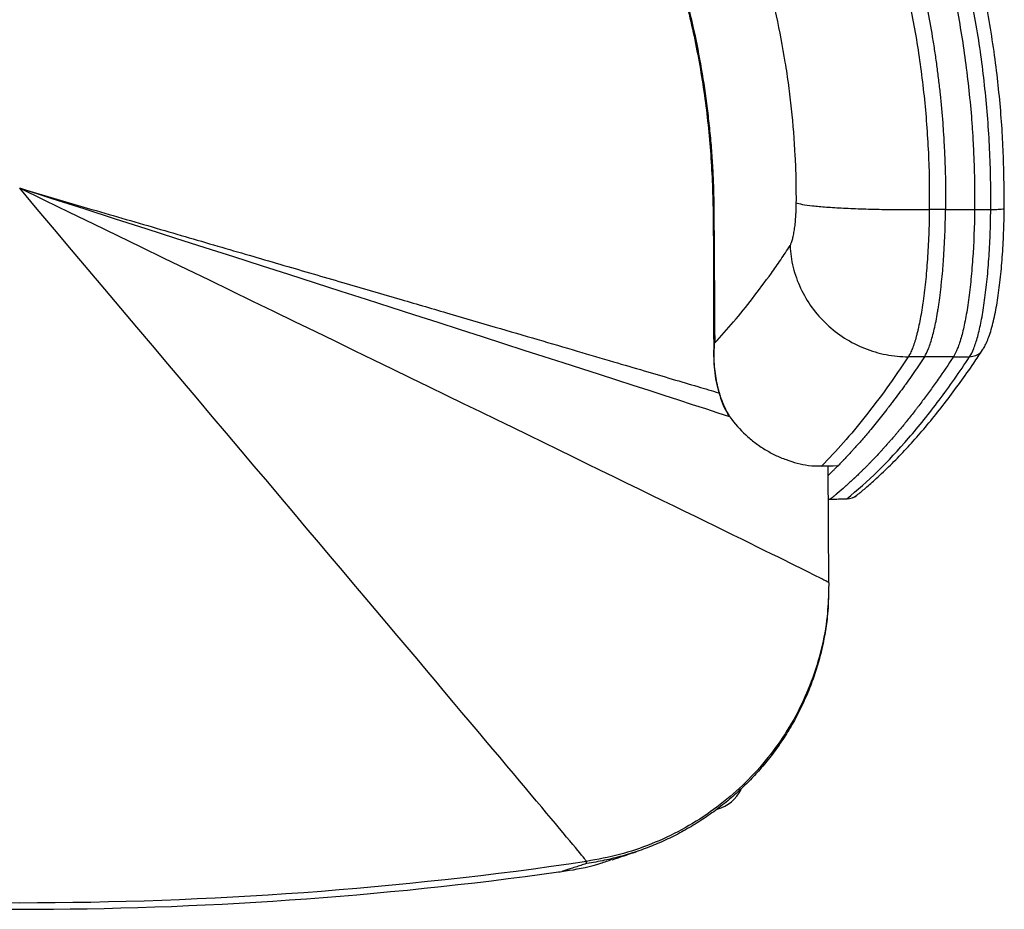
# Model space of a CAD drawing. Header units: millimetres. Extents: x 65 to 198, y 81 to 178.
# Tile 12 of 27: x 130 to 145, y 141 to 155. Entities that reach past the tile are written whole.
import ezdxf

# ---------------------------------------------------------------- set-up
doc = ezdxf.new("R2010")
doc.units = ezdxf.units.MM

msp = doc.modelspace()

# ---------------------------------------------------------------- linework, layer by layer
at = {"color": 7, "linetype": 'Continuous', "lineweight": 25}
for p, q in [((144.159, 151.726), (143.913, 151.724)), ((144.603, 151.724), (144.849, 151.725)), ((143.838, 149.481), (143.592, 149.481)), ((144.281, 149.481), (144.527, 149.481)), ((144.72, 149.586), (144.726, 149.597)), ((140.793, 148.698), (140.862, 148.58)), ((142.07, 147.824), (142.16, 147.819)), ((142.273, 147.817), (142.527, 147.825)), ((142.383, 146.035), (142.372, 147.817)), ((142.527, 147.825), (142.52, 147.825)), ((142.375, 147.307), (142.404, 147.308)), ((142.383, 146.035), (142.377, 145.928)), ((142.382, 145.894), (142.382, 145.928)), ((138.689, 141.755), (138.689, 141.789)), ((138.262, 141.627), (138.31, 141.634)), ((138.31, 141.634), (138.31, 141.634))]:
    msp.add_line(p, q, dxfattribs=at)
at = {"color": 8, "linetype": 'Continuous', "lineweight": 25}
for p, q in [((142.375, 147.309), (142.404, 147.31)), ((142.404, 147.308), (142.404, 147.31)), ((142.657, 147.314), (142.657, 147.316))]:
    msp.add_line(p, q, dxfattribs=at)
at = {"color": 7, "linetype": 'Continuous', "lineweight": 25, "flags": 128}
for points in [[(144.159, 151.726), (144.272, 151.725), (144.384, 151.725), (144.603, 151.724)], [(144.281, 149.481), (144.17, 149.481), (144.059, 149.481), (143.838, 149.481)], [(142.273, 147.814), (142.448, 147.819), (142.52, 147.821)], [(142.404, 147.31), (142.531, 147.313), (142.657, 147.316)], [(142.404, 147.308), (142.504, 147.31), (142.657, 147.314)]]:
    msp.add_lwpolyline(points, dxfattribs=at)
at = {"color": 8, "linetype": 'Continuous', "lineweight": 25, "flags": 128}
msp.add_lwpolyline([(142.273, 147.817), (142.273, 147.815), (142.273, 147.814), (142.273, 147.814), (142.273, 147.814)], dxfattribs=at)
at = {"color": 8, "linetype": 'Continuous', "lineweight": 25}
msp.add_arc((142.658, 147.556), 0.24, 269.8818, 309.1855, dxfattribs=at)
at = {"color": 7, "linetype": 'Continuous', "lineweight": 25}
for centre, radius, start, end in [((142.651, 147.564), 0.25, 271.4001, 308.901), ((130.05, 200.669), 59.51, 261.65301, 278.34699), ((130.05, 200.568), 59.51, 262.06794, 277.93206)]:
    msp.add_arc(centre, radius, start, end, dxfattribs=at)
msp.add_ellipse((140.536, 143.133), major_axis=(-0.316, 0.471), ratio=0.996201, start_param=2.807226, end_param=3.671349, dxfattribs=at)
for points, knots in [([(130.05, 162.466), (130.445, 162.466), (130.84, 162.466), (131.433, 162.466), (131.63, 162.466), (131.877, 162.466), (131.927, 162.466), (132.025, 162.466), (132.075, 162.466), (132.223, 162.464), (132.321, 162.462), (132.469, 162.455), (132.518, 162.452), (132.616, 162.446), (132.665, 162.442), (132.763, 162.433), (132.812, 162.428), (132.909, 162.419), (132.958, 162.414), (133.104, 162.398), (133.202, 162.387), (133.396, 162.358), (133.493, 162.341), (133.638, 162.311), (133.686, 162.301), (133.783, 162.279), (133.831, 162.268), (133.975, 162.234), (134.071, 162.21), (134.263, 162.156), (134.359, 162.128), (134.55, 162.067), (134.645, 162.034), (134.787, 161.983), (134.835, 161.965), (134.929, 161.929), (134.977, 161.91), (135.118, 161.853), (135.211, 161.813), (135.395, 161.73), (135.486, 161.687), (135.666, 161.596), (135.754, 161.549), (136.017, 161.401), (136.188, 161.295), (136.437, 161.124), (136.518, 161.065), (136.68, 160.944), (136.759, 160.881), (136.916, 160.75), (136.992, 160.683), (137.141, 160.546), (137.214, 160.475), (137.356, 160.33), (137.426, 160.256), (137.561, 160.104), (137.626, 160.026), (137.722, 159.908), (137.754, 159.868), (137.816, 159.788), (137.848, 159.748), (137.94, 159.628), (138.001, 159.547), (138.12, 159.385), (138.179, 159.303), (138.266, 159.179), (138.294, 159.138), (138.351, 159.054), (138.379, 159.013), (138.435, 158.929), (138.462, 158.887), (138.517, 158.803), (138.544, 158.761), (138.598, 158.676), (138.625, 158.633), (138.677, 158.548), (138.704, 158.505), (138.833, 158.29), (138.933, 158.116), (139.22, 157.586), (139.395, 157.224), (139.634, 156.667), (139.71, 156.479), (139.853, 156.099), (139.92, 155.907), (140.108, 155.328), (140.215, 154.937), (140.349, 154.343), (140.389, 154.144), (140.46, 153.744), (140.491, 153.543), (140.53, 153.242), (140.542, 153.141), (140.564, 152.94), (140.574, 152.839), (140.591, 152.637), (140.598, 152.536), (140.611, 152.333), (140.616, 152.232), (140.622, 152.079), (140.624, 152.028), (140.626, 151.927), (140.627, 151.876), (140.629, 151.724), (140.63, 151.622), (140.632, 151.317), (140.633, 151.114), (140.636, 150.707), (140.637, 150.504), (140.639, 150.097), (140.641, 149.894), (140.642, 149.691)], [0, 0, 0, 0, 0.0625, 0.0625, 0.09375, 0.09375, 0.101562, 0.101562, 0.109375, 0.109375, 0.125, 0.125, 0.132812, 0.132812, 0.140625, 0.140625, 0.148437, 0.148437, 0.15625, 0.15625, 0.171875, 0.171875, 0.1875, 0.1875, 0.195312, 0.195312, 0.203125, 0.203125, 0.21875, 0.21875, 0.234375, 0.234375, 0.25, 0.25, 0.257812, 0.257812, 0.265625, 0.265625, 0.28125, 0.28125, 0.296875, 0.296875, 0.3125, 0.3125, 0.34375, 0.34375, 0.359375, 0.359375, 0.375, 0.375, 0.390625, 0.390625, 0.40625, 0.40625, 0.421875, 0.421875, 0.4375, 0.4375, 0.445312, 0.445312, 0.453125, 0.453125, 0.46875, 0.46875, 0.484375, 0.484375, 0.492187, 0.492187, 0.5, 0.5, 0.507812, 0.507812, 0.515625, 0.515625, 0.523437, 0.523437, 0.53125, 0.53125, 0.5625, 0.5625, 0.625, 0.625, 0.65625, 0.65625, 0.6875, 0.6875, 0.75, 0.75, 0.78125, 0.78125, 0.8125, 0.8125, 0.828125, 0.828125, 0.84375, 0.84375, 0.859375, 0.859375, 0.875, 0.875, 0.882813, 0.882813, 0.890625, 0.890625, 0.90625, 0.90625, 0.9375, 0.9375, 0.96875, 0.96875, 1, 1, 1, 1]), ([(130.05, 162.451), (130.238, 162.451), (130.685, 162.451), (131.334, 162.451), (131.933, 162.451), (132.393, 162.44), (132.757, 162.42), (133.08, 162.389), (133.386, 162.346), (133.695, 162.287), (134.022, 162.211), (134.357, 162.118), (134.69, 162.008), (135.016, 161.884), (135.332, 161.746), (135.638, 161.596), (135.933, 161.433), (136.215, 161.259), (136.485, 161.074), (136.729, 160.888), (136.956, 160.696), (137.168, 160.496), (137.385, 160.273), (137.604, 160.026), (137.827, 159.752), (138.058, 159.448), (138.299, 159.109), (138.542, 158.74), (138.781, 158.352), (139.006, 157.955), (139.217, 157.55), (139.414, 157.137), (139.598, 156.718), (139.766, 156.292), (139.921, 155.859), (140.06, 155.421), (140.184, 154.98), (140.293, 154.535), (140.385, 154.089), (140.463, 153.639), (140.524, 153.187), (140.57, 152.732), (140.601, 152.27), (140.617, 151.789), (140.623, 151.241), (140.621, 150.472), (140.625, 149.869), (140.628, 149.486), (140.628, 149.479)], [0, 0, 0, 0, 0.028943, 0.068772, 0.099755, 0.120974, 0.139514, 0.155905, 0.170774, 0.186989, 0.204313, 0.222399, 0.2404, 0.258266, 0.275956, 0.293438, 0.31069, 0.327696, 0.34445, 0.360956, 0.374967, 0.389991, 0.405857, 0.422728, 0.440773, 0.460248, 0.481438, 0.504787, 0.528144, 0.551543, 0.575008, 0.598406, 0.621861, 0.645384, 0.668944, 0.69251, 0.716044, 0.739517, 0.762908, 0.78622, 0.809627, 0.833099, 0.856683, 0.880728, 0.90722, 0.941046, 0.998965, 1, 1, 1, 1]), ([(144.849, 151.725), (144.85, 151.879), (144.85, 152.032), (144.844, 152.339), (144.839, 152.493), (144.824, 152.8), (144.815, 152.953), (144.791, 153.259), (144.777, 153.412), (144.729, 153.87), (144.688, 154.174), (144.588, 154.78), (144.529, 155.082), (144.326, 155.981), (144.158, 156.569), (143.906, 157.291), (143.854, 157.434), (143.745, 157.72), (143.689, 157.861), (143.514, 158.284), (143.39, 158.561), (143.258, 158.836)], [0, 0, 0, 0, 0.0625, 0.0625, 0.125, 0.125, 0.1875, 0.1875, 0.25, 0.25, 0.375, 0.375, 0.5, 0.5, 0.75, 0.75, 0.8125, 0.8125, 0.875, 0.875, 1, 1, 1, 1]), ([(145.053, 151.741), (145.053, 151.852), (145.053, 152.117), (145.044, 152.521), (145.023, 152.963), (144.987, 153.397), (144.939, 153.85), (144.875, 154.311), (144.797, 154.782), (144.704, 155.252), (144.597, 155.719), (144.476, 156.183), (144.341, 156.645), (144.192, 157.104), (144.035, 157.543), (143.869, 157.968), (143.689, 158.387), (143.55, 158.696), (143.469, 158.866), (143.458, 158.891)], [0, 0, 0, 0, 0.044807, 0.107505, 0.163736, 0.224169, 0.283833, 0.348105, 0.412511, 0.477082, 0.541801, 0.606623, 0.671714, 0.737094, 0.802801, 0.861559, 0.922834, 0.988898, 1, 1, 1, 1]), ([(143.033, 158.736), (143.165, 158.462), (143.287, 158.188), (143.43, 157.844), (143.458, 157.775), (143.492, 157.689), (143.499, 157.672), (143.512, 157.637), (143.519, 157.62), (143.54, 157.567), (143.553, 157.532), (143.621, 157.355), (143.673, 157.212), (143.772, 156.928), (143.82, 156.785), (143.888, 156.571), (143.91, 156.499), (143.942, 156.392), (143.953, 156.355), (143.975, 156.282), (143.985, 156.246), (144.08, 155.917), (144.154, 155.624), (144.237, 155.257), (144.253, 155.184), (144.284, 155.035), (144.299, 154.96), (144.343, 154.737), (144.37, 154.588), (144.419, 154.289), (144.441, 154.139), (144.482, 153.84), (144.5, 153.689), (144.532, 153.388), (144.546, 153.236), (144.564, 153.01), (144.569, 152.934), (144.578, 152.783), (144.582, 152.706), (144.593, 152.481), (144.598, 152.33), (144.604, 152.027), (144.604, 151.874), (144.603, 151.724)], [0, 0, 0, 0, 0.125, 0.125, 0.15625, 0.15625, 0.164062, 0.164062, 0.171875, 0.171875, 0.1875, 0.1875, 0.25, 0.25, 0.3125, 0.3125, 0.34375, 0.34375, 0.359375, 0.359375, 0.375, 0.375, 0.5, 0.5, 0.53125, 0.53125, 0.5625, 0.5625, 0.625, 0.625, 0.6875, 0.6875, 0.75, 0.75, 0.8125, 0.8125, 0.84375, 0.84375, 0.875, 0.875, 0.9375, 0.9375, 1, 1, 1, 1]), ([(142.643, 158.524), (142.77, 158.259), (142.889, 157.993), (143.026, 157.66), (143.053, 157.593), (143.086, 157.51), (143.093, 157.493), (143.103, 157.468), (143.106, 157.46), (143.113, 157.443), (143.129, 157.4), (143.199, 157.219), (143.261, 157.047), (143.358, 156.771), (143.403, 156.633), (143.458, 156.459), (143.469, 156.425), (143.485, 156.373), (143.49, 156.356), (143.501, 156.321), (143.506, 156.304), (143.517, 156.269), (143.522, 156.251), (143.532, 156.216), (143.548, 156.163), (143.563, 156.11), (143.654, 155.791), (143.727, 155.507), (143.799, 155.186), (143.806, 155.151), (143.822, 155.08), (143.83, 155.044), (143.852, 154.935), (143.867, 154.863), (143.909, 154.647), (143.935, 154.502), (143.97, 154.285), (143.982, 154.212), (144.004, 154.067), (144.014, 153.995), (144.033, 153.85), (144.043, 153.777), (144.06, 153.631), (144.069, 153.558), (144.092, 153.338), (144.105, 153.192), (144.122, 152.972), (144.127, 152.899), (144.134, 152.789), (144.136, 152.752), (144.14, 152.678), (144.142, 152.641), (144.145, 152.568), (144.147, 152.532), (144.15, 152.459), (144.151, 152.422), (144.155, 152.313), (144.157, 152.239), (144.161, 152.02), (144.161, 151.873), (144.159, 151.726)], [0, 0, 0, 0, 0.125, 0.125, 0.15625, 0.15625, 0.164063, 0.164063, 0.167969, 0.167969, 0.171875, 0.1875, 0.25, 0.25, 0.3125, 0.3125, 0.328125, 0.328125, 0.335938, 0.335938, 0.34375, 0.34375, 0.351563, 0.351563, 0.359375, 0.375, 0.375, 0.5, 0.5, 0.515625, 0.515625, 0.53125, 0.53125, 0.5625, 0.5625, 0.625, 0.625, 0.65625, 0.65625, 0.6875, 0.6875, 0.71875, 0.71875, 0.75, 0.75, 0.8125, 0.8125, 0.84375, 0.84375, 0.859375, 0.859375, 0.875, 0.875, 0.890625, 0.890625, 0.90625, 0.90625, 0.9375, 0.9375, 1, 1, 1, 1]), ([(142.416, 158.424), (142.541, 158.166), (142.658, 157.904), (142.877, 157.374), (142.979, 157.105), (143.121, 156.698), (143.167, 156.561), (143.254, 156.286), (143.296, 156.148), (143.415, 155.731), (143.487, 155.451), (143.613, 154.888), (143.668, 154.604), (143.739, 154.175), (143.761, 154.032), (143.799, 153.744), (143.817, 153.6), (143.862, 153.169), (143.884, 152.88), (143.905, 152.447), (143.91, 152.303), (143.913, 152.014), (143.913, 151.869), (143.913, 151.724)], [0, 0, 0, 0, 0.125, 0.125, 0.25, 0.25, 0.3125, 0.3125, 0.375, 0.375, 0.5, 0.5, 0.625, 0.625, 0.6875, 0.6875, 0.75, 0.75, 0.875, 0.875, 0.9375, 0.9375, 1, 1, 1, 1]), ([(141.886, 151.827), (141.887, 151.887), (141.886, 151.947), (141.885, 152.066), (141.885, 152.126), (141.881, 152.306), (141.876, 152.425), (141.858, 152.783), (141.839, 153.022), (141.808, 153.319), (141.801, 153.379), (141.787, 153.498), (141.779, 153.557), (141.755, 153.736), (141.737, 153.854), (141.679, 154.209), (141.634, 154.444), (141.557, 154.794), (141.53, 154.91), (141.472, 155.142), (141.441, 155.257), (141.377, 155.487), (141.343, 155.602), (141.273, 155.83), (141.236, 155.943), (141.121, 156.281), (141.039, 156.503), (140.863, 156.942), (140.769, 157.159), (140.67, 157.374)], [0, 0, 0, 0, 0.03125, 0.03125, 0.0625, 0.0625, 0.125, 0.125, 0.25, 0.25, 0.28125, 0.28125, 0.3125, 0.3125, 0.375, 0.375, 0.5, 0.5, 0.5625, 0.5625, 0.625, 0.625, 0.6875, 0.6875, 0.75, 0.75, 0.875, 0.875, 1, 1, 1, 1]), ([(141.79, 151.174), (141.797, 151.184), (141.803, 151.196), (141.815, 151.227), (141.821, 151.245), (141.829, 151.276), (141.832, 151.287), (141.837, 151.31), (141.84, 151.322), (141.847, 151.359), (141.852, 151.386), (141.861, 151.444), (141.865, 151.475), (141.872, 151.54), (141.875, 151.573), (141.879, 151.625), (141.88, 151.643), (141.882, 151.679), (141.883, 151.698), (141.885, 151.753), (141.886, 151.79), (141.886, 151.827)], [0, 0, 0, 0, 0.125, 0.125, 0.25, 0.25, 0.3125, 0.3125, 0.375, 0.375, 0.5, 0.5, 0.625, 0.625, 0.75, 0.75, 0.8125, 0.8125, 0.875, 0.875, 1, 1, 1, 1]), ([(141.886, 151.827), (141.906, 151.819), (141.937, 151.811), (142.021, 151.796), (142.073, 151.789), (142.196, 151.776), (142.267, 151.769), (142.425, 151.757), (142.512, 151.752), (142.7, 151.742), (142.8, 151.738), (143.01, 151.732), (143.119, 151.729), (143.343, 151.725), (143.457, 151.724), (143.686, 151.723), (143.8, 151.723), (143.913, 151.724)], [0, 0, 0, 0, 0.125, 0.125, 0.25, 0.25, 0.375, 0.375, 0.5, 0.5, 0.625, 0.625, 0.75, 0.75, 0.875, 0.875, 1, 1, 1, 1]), ([(143.913, 151.724), (143.913, 151.716), (143.913, 151.708), (143.913, 151.692), (143.913, 151.668), (143.912, 151.643), (143.912, 151.595), (143.911, 151.562), (143.909, 151.466), (143.907, 151.402), (143.901, 151.276), (143.898, 151.213), (143.891, 151.088), (143.888, 151.027), (143.875, 150.847), (143.866, 150.732), (143.849, 150.565), (143.842, 150.511), (143.833, 150.431), (143.829, 150.405), (143.822, 150.353), (143.819, 150.327), (143.801, 150.203), (143.785, 150.11), (143.76, 149.982), (143.751, 149.941), (143.738, 149.883), (143.733, 149.864), (143.724, 149.826), (143.719, 149.808), (143.695, 149.721), (143.676, 149.66), (143.645, 149.582), (143.635, 149.559), (143.619, 149.527), (143.611, 149.512), (143.602, 149.498), (143.597, 149.489), (143.594, 149.485), (143.592, 149.481)], [0, 0, 0, 0, 0.007813, 0.007813, 0.015625, 0.03125, 0.03125, 0.0625, 0.0625, 0.125, 0.125, 0.1875, 0.1875, 0.25, 0.25, 0.375, 0.375, 0.4375, 0.4375, 0.46875, 0.46875, 0.5, 0.5, 0.625, 0.625, 0.6875, 0.6875, 0.71875, 0.71875, 0.75, 0.75, 0.875, 0.875, 0.9375, 0.9375, 0.96875, 0.984375, 0.984375, 1, 1, 1, 1]), ([(143.838, 149.481), (143.86, 149.514), (143.881, 149.557), (143.912, 149.634), (143.922, 149.662), (143.942, 149.723), (143.951, 149.756), (143.98, 149.861), (143.998, 149.939), (144.023, 150.067), (144.031, 150.112), (144.043, 150.182), (144.047, 150.205), (144.054, 150.253), (144.058, 150.278), (144.068, 150.353), (144.075, 150.405), (144.085, 150.484), (144.088, 150.511), (144.094, 150.566), (144.097, 150.593), (144.106, 150.677), (144.111, 150.733), (144.119, 150.82), (144.121, 150.849), (144.125, 150.908), (144.128, 150.938), (144.138, 151.088), (144.145, 151.213), (144.155, 151.467), (144.159, 151.596), (144.159, 151.726)], [0, 0, 0, 0, 0.125, 0.125, 0.1875, 0.1875, 0.25, 0.25, 0.375, 0.375, 0.4375, 0.4375, 0.46875, 0.46875, 0.5, 0.5, 0.5625, 0.5625, 0.59375, 0.59375, 0.625, 0.625, 0.6875, 0.6875, 0.71875, 0.71875, 0.75, 0.75, 0.875, 0.875, 1, 1, 1, 1]), ([(144.603, 151.724), (144.6, 151.464), (144.59, 151.213), (144.569, 150.91), (144.564, 150.851), (144.554, 150.734), (144.549, 150.678), (144.532, 150.511), (144.519, 150.406), (144.498, 150.256), (144.49, 150.207), (144.474, 150.114), (144.466, 150.069), (144.441, 149.941), (144.423, 149.863), (144.386, 149.723), (144.365, 149.661), (144.324, 149.557), (144.303, 149.514), (144.281, 149.481)], [0, 0, 0, 0, 0.25, 0.25, 0.3125, 0.3125, 0.375, 0.375, 0.5, 0.5, 0.5625, 0.5625, 0.625, 0.625, 0.75, 0.75, 0.875, 0.875, 1, 1, 1, 1]), ([(144.527, 149.481), (144.549, 149.514), (144.57, 149.557), (144.611, 149.66), (144.631, 149.72), (144.659, 149.824), (144.668, 149.861), (144.686, 149.939), (144.695, 149.981), (144.721, 150.109), (144.736, 150.202), (144.765, 150.404), (144.778, 150.51), (144.795, 150.677), (144.801, 150.735), (144.811, 150.852), (144.815, 150.911), (144.828, 151.091), (144.835, 151.214), (144.842, 151.403), (144.844, 151.466), (144.847, 151.595), (144.848, 151.66), (144.849, 151.725)], [0, 0, 0, 0, 0.125, 0.125, 0.25, 0.25, 0.3125, 0.3125, 0.375, 0.375, 0.5, 0.5, 0.625, 0.625, 0.6875, 0.6875, 0.75, 0.75, 0.875, 0.875, 0.9375, 0.9375, 1, 1, 1, 1]), ([(144.731, 149.594), (144.742, 149.613), (144.767, 149.656), (144.804, 149.738), (144.841, 149.84), (144.874, 149.957), (144.906, 150.088), (144.933, 150.228), (144.958, 150.376), (144.979, 150.532), (144.998, 150.695), (145.015, 150.866), (145.029, 151.043), (145.04, 151.226), (145.048, 151.411), (145.053, 151.583), (145.055, 151.693), (145.056, 151.741)], [0, 0, 0, 0, 0.05727, 0.122785, 0.192076, 0.268602, 0.341674, 0.412555, 0.48187, 0.549731, 0.617024, 0.6843, 0.751468, 0.818415, 0.885118, 0.950155, 1, 1, 1, 1]), ([(140.642, 149.691), (140.738, 149.794), (140.835, 149.902), (141.027, 150.128), (141.123, 150.247), (141.314, 150.494), (141.41, 150.622), (141.553, 150.823), (141.6, 150.891), (141.695, 151.03), (141.743, 151.101), (141.79, 151.174)], [0, 0, 0, 0, 0.25, 0.25, 0.5, 0.5, 0.75, 0.75, 0.875, 0.875, 1, 1, 1, 1]), ([(141.79, 151.174), (141.795, 151.063), (141.811, 150.952), (141.865, 150.735), (141.903, 150.628), (141.999, 150.424), (142.057, 150.325), (142.19, 150.141), (142.266, 150.055), (142.433, 149.898), (142.524, 149.828), (142.717, 149.704), (142.82, 149.652), (143.032, 149.567), (143.142, 149.535), (143.365, 149.492), (143.479, 149.481), (143.592, 149.481)], [0, 0, 0, 0, 0.125, 0.125, 0.25, 0.25, 0.375, 0.375, 0.5, 0.5, 0.625, 0.625, 0.75, 0.75, 0.875, 0.875, 1, 1, 1, 1]), ([(140.862, 148.58), (140.814, 148.665), (140.775, 148.753), (140.735, 148.867), (140.727, 148.89), (140.713, 148.936), (140.707, 148.959), (140.688, 149.028), (140.678, 149.074), (140.651, 149.214), (140.641, 149.308), (140.634, 149.451), (140.633, 149.498), (140.635, 149.57), (140.636, 149.594), (140.637, 149.631), (140.638, 149.643), (140.64, 149.667), (140.641, 149.679), (140.642, 149.691)], [0, 0, 0, 0, 0.25, 0.25, 0.3125, 0.3125, 0.375, 0.375, 0.5, 0.5, 0.75, 0.75, 0.875, 0.875, 0.9375, 0.9375, 0.96875, 0.96875, 1, 1, 1, 1]), ([(140.629, 149.477), (140.629, 149.457), (140.627, 149.376), (140.64, 149.235), (140.669, 149.058), (140.716, 148.889), (140.758, 148.77), (140.788, 148.708), (140.793, 148.698)], [0, 0, 0, 0, 0.073161, 0.306539, 0.531367, 0.748157, 0.958021, 1, 1, 1, 1]), ([(143.592, 149.481), (143.483, 149.316), (143.374, 149.157), (143.155, 148.853), (143.045, 148.708), (142.826, 148.431), (142.716, 148.299), (142.495, 148.048), (142.384, 147.929), (142.273, 147.817)], [0, 0, 0, 0, 0.25, 0.25, 0.5, 0.5, 0.75, 0.75, 1, 1, 1, 1]), ([(144.281, 149.481), (144.203, 149.362), (144.125, 149.248), (144.027, 149.109), (144.008, 149.081), (143.968, 149.026), (143.949, 148.998), (143.89, 148.917), (143.85, 148.864), (143.792, 148.785), (143.772, 148.76), (143.743, 148.722), (143.734, 148.709), (143.714, 148.683), (143.704, 148.671), (143.655, 148.607), (143.616, 148.558), (143.537, 148.46), (143.498, 148.412), (143.453, 148.359), (143.448, 148.353), (143.439, 148.341), (143.434, 148.335), (143.419, 148.318), (143.409, 148.306), (143.38, 148.271), (143.36, 148.248), (143.33, 148.214), (143.32, 148.203), (143.3, 148.18), (143.29, 148.169), (143.261, 148.135), (143.241, 148.113), (143.211, 148.081), (143.202, 148.07), (143.182, 148.048), (143.172, 148.037), (143.142, 148.004), (143.122, 147.983), (143.093, 147.952), (143.083, 147.942), (143.068, 147.926), (143.063, 147.921), (143.053, 147.91), (143.048, 147.905), (143.033, 147.89), (143.024, 147.88), (143.004, 147.859), (142.994, 147.849), (142.964, 147.819), (142.944, 147.799), (142.919, 147.774), (142.914, 147.769), (142.904, 147.759), (142.9, 147.755), (142.885, 147.74), (142.875, 147.731), (142.846, 147.702), (142.826, 147.683), (142.796, 147.654), (142.786, 147.644), (142.773, 147.632), (142.77, 147.63), (142.766, 147.625), (142.763, 147.623), (142.756, 147.616), (142.751, 147.612), (142.727, 147.589), (142.707, 147.571), (142.677, 147.544), (142.667, 147.534), (142.652, 147.521), (142.647, 147.516), (142.639, 147.51), (142.636, 147.507), (142.631, 147.503), (142.629, 147.501), (142.588, 147.464), (142.548, 147.43), (142.505, 147.393), (142.502, 147.391), (142.497, 147.387), (142.494, 147.385), (142.487, 147.379), (142.482, 147.374), (142.468, 147.362), (142.458, 147.354), (142.433, 147.334), (142.418, 147.322), (142.404, 147.31)], [0, 0, 0, 0, 0.125, 0.125, 0.15625, 0.15625, 0.1875, 0.1875, 0.25, 0.25, 0.28125, 0.28125, 0.296875, 0.296875, 0.3125, 0.3125, 0.375, 0.375, 0.4375, 0.4375, 0.4453125, 0.4453125, 0.453125, 0.453125, 0.46875, 0.46875, 0.5, 0.5, 0.515625, 0.515625, 0.53125, 0.53125, 0.5625, 0.5625, 0.578125, 0.578125, 0.59375, 0.59375, 0.625, 0.625, 0.640625, 0.640625, 0.6484375, 0.6484375, 0.65625, 0.65625, 0.671875, 0.671875, 0.6875, 0.6875, 0.71875, 0.71875, 0.7265625, 0.7265625, 0.734375, 0.734375, 0.75, 0.75, 0.78125, 0.78125, 0.796875, 0.796875, 0.8007812, 0.8007812, 0.8046875, 0.8046875, 0.8125, 0.8125, 0.84375, 0.84375, 0.859375, 0.859375, 0.8671875, 0.8671875, 0.8710938, 0.8710938, 0.875, 0.875, 0.9375, 0.9375, 0.9414062, 0.9414062, 0.9453125, 0.9453125, 0.953125, 0.953125, 0.96875, 0.96875, 0.9918157, 0.9918157, 0.9918157, 0.9918157]), ([(143.838, 149.481), (143.784, 149.399), (143.729, 149.318), (143.648, 149.2), (143.614, 149.151), (143.58, 149.103), (143.567, 149.084), (143.56, 149.074), (143.55, 149.06), (143.546, 149.055), (143.539, 149.046), (143.536, 149.041), (143.526, 149.026), (143.519, 149.017), (143.457, 148.931), (143.403, 148.857), (143.335, 148.767), (143.315, 148.741), (143.295, 148.714), (143.284, 148.701), (143.281, 148.697), (143.274, 148.688), (143.243, 148.648), (143.213, 148.608), (143.158, 148.54), (143.131, 148.506), (143.076, 148.439), (143.049, 148.405), (143.018, 148.368), (143.014, 148.364), (143.009, 148.358), (143.008, 148.356), (143.004, 148.352), (143.003, 148.35), (142.994, 148.339), (142.974, 148.315), (142.953, 148.291), (142.926, 148.259), (142.905, 148.235), (142.884, 148.211), (142.871, 148.195), (142.864, 148.188), (142.843, 148.164), (142.829, 148.149), (142.802, 148.118), (142.788, 148.103), (142.768, 148.08), (142.757, 148.068), (142.747, 148.057), (142.742, 148.051), (142.74, 148.05), (142.737, 148.046), (142.735, 148.044), (142.73, 148.038), (142.726, 148.034), (142.719, 148.027), (142.716, 148.023), (142.705, 148.012), (142.698, 148.004), (142.678, 147.982), (142.664, 147.968), (142.637, 147.939), (142.623, 147.924), (142.608, 147.908), (142.606, 147.906), (142.603, 147.903), (142.601, 147.901), (142.598, 147.897), (142.596, 147.896), (142.592, 147.892), (142.591, 147.89), (142.582, 147.881), (142.575, 147.874), (142.555, 147.853), (142.541, 147.839), (142.527, 147.825)], [0, 0, 0, 0, 0.125, 0.125, 0.1875, 0.203125, 0.203125, 0.21875, 0.21875, 0.226562, 0.226562, 0.234375, 0.234375, 0.25, 0.25, 0.375, 0.375, 0.40625, 0.421875, 0.421875, 0.429687, 0.429687, 0.4375, 0.5, 0.5, 0.5625, 0.5625, 0.625, 0.625, 0.632812, 0.632812, 0.636719, 0.636719, 0.640625, 0.640625, 0.65625, 0.6875, 0.6875, 0.71875, 0.734375, 0.734375, 0.75, 0.75, 0.78125, 0.78125, 0.8125, 0.8125, 0.828125, 0.835937, 0.835937, 0.839844, 0.839844, 0.84375, 0.84375, 0.851562, 0.851562, 0.859375, 0.859375, 0.875, 0.875, 0.90625, 0.90625, 0.9375, 0.9375, 0.941406, 0.941406, 0.945312, 0.945312, 0.949219, 0.949219, 0.953125, 0.953125, 0.96875, 0.96875, 1, 1, 1, 1]), ([(142.657, 147.316), (142.972, 147.571), (143.286, 147.878), (143.754, 148.42), (143.909, 148.613), (144.219, 149.027), (144.373, 149.248), (144.527, 149.481)], [0, 0, 0, 0, 0.5, 0.5, 0.75, 0.75, 1, 1, 1, 1]), ([(142.809, 147.371), (142.852, 147.406), (142.951, 147.486), (143.122, 147.638), (143.32, 147.826), (143.535, 148.047), (143.748, 148.283), (143.96, 148.535), (144.172, 148.802), (144.382, 149.085), (144.566, 149.347), (144.68, 149.517), (144.724, 149.584)], [0, 0, 0, 0, 0.0664445, 0.1513831, 0.2621705, 0.3731161, 0.4839978, 0.5951597, 0.7062143, 0.8173867, 0.9285366, 1, 1, 1, 1]), ([(140.875, 148.564), (140.946, 148.463), (141.026, 148.372), (141.16, 148.247), (141.207, 148.208), (141.28, 148.153), (141.305, 148.135), (141.355, 148.1), (141.381, 148.084), (141.458, 148.037), (141.511, 148.008), (141.619, 147.956), (141.674, 147.933), (141.786, 147.892), (141.844, 147.874), (141.957, 147.845), (142.014, 147.833), (142.07, 147.824)], [0, 0, 0, 0, 0.25, 0.25, 0.375, 0.375, 0.4375, 0.4375, 0.5, 0.5, 0.625, 0.625, 0.75, 0.75, 0.875, 0.875, 1, 1, 1, 1]), ([(142.16, 147.819), (142.181, 147.818), (142.219, 147.815), (142.257, 147.817), (142.273, 147.817)], [0, 0, 0, 0, 0.565239, 1, 1, 1, 1]), ([(142.373, 147.673), (142.385, 147.685), (142.408, 147.707), (142.443, 147.741), (142.466, 147.764), (142.477, 147.775)], [0, 0, 0, 0, 0.341427, 0.675041, 1, 1, 1, 1]), ([(142.378, 145.894), (142.374, 145.766), (142.37, 145.594), (142.335, 145.332), (142.304, 145.154), (142.263, 144.977), (142.218, 144.802), (142.163, 144.629), (142.085, 144.417), (142.014, 144.25), (141.936, 144.087), (141.852, 143.926), (141.76, 143.77), (141.637, 143.58), (141.531, 143.433), (141.418, 143.291), (141.308, 143.161), (141.169, 143.011), (141.021, 142.869), (140.86, 142.726), (140.719, 142.613), (140.572, 142.506), (140.422, 142.404), (140.268, 142.309), (140.07, 142.199), (139.907, 142.119), (139.741, 142.046), (139.573, 141.979), (139.402, 141.92), (139.184, 141.856), (138.964, 141.802), (138.783, 141.769), (138.691, 141.756), (138.689, 141.755)], [0, 0, 0, 0, 0.063414, 0.085938, 0.131002, 0.153525, 0.176049, 0.221113, 0.243636, 0.2887, 0.311224, 0.333747, 0.378811, 0.401334, 0.446398, 0.468921, 0.491444, 0.531162, 0.570756, 0.59328, 0.638343, 0.660866, 0.683389, 0.728452, 0.750976, 0.796038, 0.818562, 0.841085, 0.886148, 0.908671, 0.953735, 0.998805, 1, 1, 1, 1]), ([(138.31, 141.634), (138.349, 141.64), (138.55, 141.67), (138.81, 141.723), (139.02, 141.799), (139.076, 141.82)], [0, 0, 0, 0, 0.150201, 0.772667, 1, 1, 1, 1]), ([(139.078, 141.814), (139.131, 141.831), (139.256, 141.872), (139.382, 141.915), (139.455, 141.94)], [0, 0, 0, 0, 0.4173624, 1, 1, 1, 1]), ([(138.689, 141.755), (138.687, 141.755), (138.685, 141.754), (138.683, 141.754), (138.657, 141.745), (138.63, 141.736), (138.604, 141.728), (138.547, 141.709), (138.49, 141.691), (138.433, 141.673), (138.392, 141.66), (138.351, 141.647), (138.31, 141.634)], [-0.02749104, -0.02749104, -0.02749104, -0.02749104, -0.02687973, -0.02687973, -0.02687973, -0.01832729, -0.01832729, -0.01832729, 0, 0, 0, 0.01323622, 0.01323622, 0.01323622, 0.01323622])]:
    msp.add_open_spline(points, degree=3, knots=knots, dxfattribs=at)
for points in [[(138.689, 141.789), (138.689, 141.811), (135.809, 145.231), (130.05, 152.048)], [(142.383, 146.035), (142.383, 146.058), (138.272, 148.062), (130.05, 152.048)], [(140.875, 148.564), (139.01, 149.171), (135.401, 150.333), (130.05, 152.048)], [(140.862, 148.58), (140.866, 148.575), (140.87, 148.569), (140.875, 148.564)], [(142.07, 147.824), (142.137, 147.818), (142.205, 147.816), (142.273, 147.817)], [(142.477, 147.775), (142.495, 147.793), (142.511, 147.809), (142.527, 147.825)], [(138.262, 141.627), (138.278, 141.629), (138.294, 141.632), (138.31, 141.634)]]:
    msp.add_open_spline(points, degree=3, dxfattribs=at)
at = {"color": 8, "linetype": 'Continuous', "lineweight": 25}
for points, knots in [([(130.05, 152.048), (130.416, 151.941), (131.132, 151.733), (132.18, 151.427), (133.175, 151.137), (134.117, 150.862), (135.007, 150.603), (135.83, 150.362), (136.588, 150.141), (137.282, 149.938), (137.93, 149.748), (138.531, 149.571), (139.072, 149.413), (139.555, 149.271), (139.983, 149.144), (140.363, 149.032), (140.599, 148.962), (140.707, 148.93)], [0, 0, 0, 0, 0.1030781, 0.2012326, 0.2944652, 0.3827781, 0.4661738, 0.5446552, 0.6141541, 0.679291, 0.7400704, 0.7964976, 0.8485793, 0.8924931, 0.9327741, 0.9694335, 1, 1, 1, 1]), ([(144.849, 151.725), (144.88, 151.726), (144.944, 151.727), (145.014, 151.731), (145.053, 151.736), (145.051, 151.74), (145.051, 151.741)], [0, 0, 0, 0, 0.282749, 0.565498, 0.848247, 1, 1, 1, 1]), ([(140.629, 149.479), (140.629, 149.521), (140.63, 149.581), (140.636, 149.648), (140.64, 149.675), (140.641, 149.685), (140.642, 149.689), (140.642, 149.69), (140.642, 149.691)], [0, 0, 0, 0, 0.597264, 0.850778, 0.944611, 0.979434, 0.993517, 1, 1, 1, 1]), ([(144.527, 149.481), (144.559, 149.485), (144.622, 149.492), (144.691, 149.535), (144.713, 149.574), (144.72, 149.586)], [0, 0, 0, 0, 0.409971, 0.819942, 1, 1, 1, 1]), ([(142.377, 145.928), (142.373, 145.793), (142.363, 145.488), (142.274, 145.019), (142.125, 144.529), (141.916, 144.061), (141.652, 143.621), (141.338, 143.216), (140.978, 142.852), (140.578, 142.533), (140.144, 142.262), (139.68, 142.046), (139.194, 141.881), (138.858, 141.82), (138.689, 141.789)], [0, 0, 0, 0, 0.067252, 0.15177, 0.236956, 0.321724, 0.406253, 0.491445, 0.575989, 0.660618, 0.745641, 0.830026, 0.914666, 1, 1, 1, 1])]:
    msp.add_open_spline(points, degree=3, knots=knots, dxfattribs=at)

doc.saveas('drawing.dxf')
